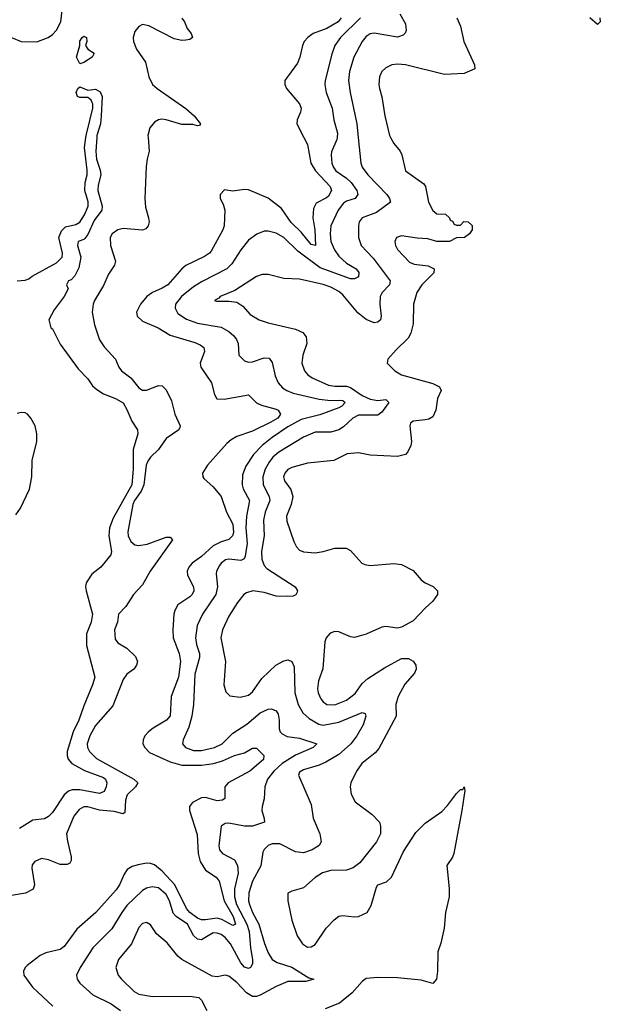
# Model space of a CAD drawing. Header units: inches. Extents: x 2143765 to 2212928, y 878963 to 1017374.
# Tile 39 of 256: x 2160643 to 2163604, y 895582 to 900601. Entities that reach past the tile are written whole.
import ezdxf

# ---------------------------------------------------------------- set-up
doc = ezdxf.new("R2010")
doc.units = ezdxf.units.IN
doc.header["$MEASUREMENT"] = 0
doc.layers.add('C1869', color=7, linetype='Continuous')
doc.layers.add('C1960', color=7, linetype='Continuous')

msp = doc.modelspace()

# ---------------------------------------------------------------- linework, layer by layer
at = {"layer": 'C1869', "color": 5}
for points, elevation in [([(2161297.4, 900000), (2161303.5, 899930), (2161292.4, 899890), (2161288.2, 899851.8), (2161281.2, 899690), (2161284.4, 899644.4), (2161300.6, 899590), (2161302.6, 899570), (2161297.8, 899550), (2161285.5, 899534.5), (2161270, 899527.1), (2161170, 899536.1), (2161143.1, 899530), (2161113.8, 899510), (2161105, 899490), (2161105.7, 899450), (2161132.2, 899370), (2161126.7, 899350), (2161096.5, 899303.5), (2161070, 899245.1), (2161024.6, 899170), (2161016.8, 899150), (2161012.5, 899110), (2161024.8, 899044.8), (2161049.6, 898969.6), (2161073.8, 898933.8), (2161131.2, 898870), (2161148.7, 898828.7), (2161161.7, 898810), (2161210, 898774.9), (2161250, 898724.4), (2161270, 898712.4), (2161290, 898713), (2161350, 898736.1), (2161370, 898733.8), (2161390, 898713.8), (2161417.8, 898657.8), (2161433.3, 898590), (2161461.4, 898530), (2161458.8, 898521.2), (2161453.7, 898510), (2161390, 898466.3), (2161350, 898409.8), (2161310, 898370.6), (2161295.7, 898350), (2161288.7, 898330), (2161275.3, 898230), (2161262.2, 898197.8), (2161228.6, 898150), (2161220.2, 898130), (2161194, 897990), (2161196.4, 897970), (2161210, 897940.2), (2161230, 897923.9), (2161250, 897919.8), (2161292.5, 897927.5), (2161390, 897962.6), (2161410, 897962.6), (2161421.7, 897950), (2161307.8, 897790), (2161270, 897719.7), (2161223.1, 897670), (2161184, 897610), (2161147, 897570), (2161141.1, 897530), (2161126.7, 897490), (2161130, 897443), (2161144, 897424), (2161190, 897396.5), (2161234.3, 897354.3), (2161243.2, 897330), (2161239, 897310), (2161224.7, 897290), (2161190, 897263.9), (2161170, 897237.4), (2161117.3, 897102.7), (2161030, 897002.5), (2161000.1, 896950), (2160986.3, 896910), (2160989, 896890), (2160999.5, 896870), (2161034.1, 896834.1), (2161224.2, 896730), (2161245.6, 896710), (2161233.1, 896690), (2161191.6, 896650), (2161182.6, 896622.6), (2161179.8, 896560.2), (2161170, 896552.6), (2161124.7, 896564.7), (2161050, 896571.9), (2160990, 896589.2), (2160970, 896587.6), (2160946, 896574), (2160919.2, 896540.8), (2160881.8, 896450), (2160886.3, 896413.7), (2160906.1, 896333.9), (2160905.4, 896314.6), (2160897.9, 896302.1), (2160885, 896295), (2160850, 896294), (2160790, 896318.2), (2160754.8, 896325.2), (2160719.5, 896310), (2160706.4, 896293.6), (2160704, 896276), (2160718.9, 896190), (2160711.4, 896168.6), (2160671.7, 896148.3), (2160570, 896130.7)], 280), ([(2160630, 899270.4), (2160670, 899272.2), (2160690, 899279.5), (2160706.8, 899293.2), (2160830, 899361.3), (2160859.7, 899390), (2160861.3, 899410), (2160842, 899490), (2160855.6, 899524.4), (2160875.8, 899544.2), (2160930, 899556.9), (2160950, 899569), (2160973.2, 899606.8), (2160991.7, 899650), (2160991.5, 899671.5), (2160975.5, 899730), (2160976.8, 899770), (2160986.6, 899810), (2160987.1, 899832.9), (2160973.5, 899950), (2160981, 900000)], 260), ([(2161035.5, 900000), (2161031.8, 899930), (2161035.2, 899890), (2161053.1, 899833.1), (2161055.9, 899810), (2161042.7, 899757.3), (2161042, 899730), (2161063.8, 899650), (2161061.1, 899630), (2161022.1, 899577.9), (2160990, 899506.6), (2160974.6, 899485.4), (2160970, 899479.7), (2160940.5, 899470), (2160938, 899450), (2160954.8, 899390), (2160944.8, 899335.2), (2160924.4, 899295.6), (2160905.2, 899274.8), (2160891.1, 899268.9), (2160882, 899250), (2160890, 899228.7), (2160870, 899189), (2160818.8, 899121.2), (2160792, 899070), (2160802, 899030), (2160810, 899024.7), (2160850, 898946.8), (2160941.7, 898821.7), (2160990, 898770.4), (2161014.6, 898734.6), (2161035.8, 898715.8), (2161070, 898693), (2161132.2, 898670), (2161170, 898647.8), (2161190, 898614), (2161214.6, 898554.6), (2161243.8, 898510), (2161245.5, 898490), (2161221.5, 898410), (2161221.1, 898310), (2161214.2, 898230), (2161119.7, 898060.3), (2161100.9, 898010), (2161097.7, 897970), (2161111.7, 897890), (2161107.1, 897872.9), (2161057, 897810), (2161010, 897774.7), (2160982.3, 897730), (2160978.5, 897710), (2160981.3, 897690), (2161013.8, 897570), (2161007.6, 897530), (2160984.2, 897470), (2160983, 897410), (2161025.7, 897250), (2161014.6, 897210), (2160970, 897103.9), (2160944.6, 897030), (2160915.5, 896970), (2160885, 896870), (2160884.6, 896850), (2160890.6, 896830.6), (2160909.4, 896810), (2160974.1, 896774.1), (2161070, 896738.6), (2161080.1, 896730), (2161087.9, 896710), (2161084.7, 896690), (2161073.8, 896666.2), (2161050, 896657.2), (2160950, 896675.4), (2160910, 896674.3), (2160891.2, 896668.8), (2160870.4, 896649.6), (2160810, 896558.7), (2160790, 896539.3), (2160770, 896527.7), (2160710, 896520.4), (2160641.2, 896478.8)], 260), ([(2162091.9, 900000), (2162110, 899963.8), (2162128.2, 899870), (2162150.7, 899830), (2162226.6, 899750), (2162233, 899730), (2162218.3, 899701.7), (2162207.9, 899692.1), (2162155.2, 899664.8), (2162141.8, 899638.2), (2162137.9, 899590), (2162147.8, 899530), (2162150.8, 899449.2), (2162130, 899454.2), (2162077.9, 899517.9), (2162026.6, 899566.6), (2161978, 899638), (2161910, 899691.8), (2161810, 899734.2), (2161790, 899735.6), (2161730, 899726.6), (2161687.3, 899732.7), (2161666, 899710), (2161666, 899690), (2161680.7, 899660.7), (2161688.5, 899630), (2161684.8, 899550), (2161679.4, 899530), (2161618.6, 899421.4), (2161610, 899409.8), (2161586.1, 899393.9), (2161490, 899347.4), (2161469.7, 899330.3), (2161398.4, 899250), (2161370, 899231.9), (2161320.8, 899210), (2161292.1, 899190), (2161259.4, 899150), (2161238.7, 899110), (2161241.7, 899090), (2161270, 899063.9), (2161349.2, 899029.2), (2161410, 898992.1), (2161535.4, 898955.4), (2161563.6, 898943.6), (2161581.1, 898930), (2161585.1, 898910), (2161563.5, 898850), (2161566.7, 898830), (2161621.5, 898750), (2161636.2, 898690), (2161648.4, 898668.4), (2161685.6, 898665.6), (2161810, 898689.1), (2161850, 898647.2), (2161875.2, 898635.2), (2161950, 898615.8), (2161961.6, 898610), (2161973.2, 898590), (2161958.6, 898570), (2161923.5, 898550), (2161830, 898503.6), (2161750, 898475.8), (2161720.9, 898459.1), (2161699.4, 898440.6), (2161600.2, 898330), (2161575.3, 898290), (2161576.4, 898270), (2161582.2, 898262.2), (2161630, 898219.1), (2161670.1, 898170), (2161698.2, 898090), (2161729.4, 898030), (2161733.2, 897986.8), (2161728.1, 897970), (2161710, 897951.9), (2161670, 897939.2), (2161630, 897918), (2161570, 897864.1), (2161521.7, 897830), (2161505, 897810), (2161497.6, 897790), (2161498.9, 897770), (2161528.9, 897710), (2161530.1, 897690), (2161521.6, 897670), (2161510, 897658), (2161450, 897618), (2161433.8, 897590), (2161429.6, 897570), (2161423, 897490), (2161425.5, 897450), (2161455.3, 897370), (2161463.6, 897330), (2161452, 897250), (2161416.1, 897150), (2161410, 897052.3), (2161392.2, 897030), (2161324.4, 896990), (2161299.2, 896970), (2161281.5, 896950), (2161271.8, 896930), (2161271, 896910), (2161280.6, 896890), (2161305.7, 896865.7), (2161410, 896818.4), (2161470, 896801.3), (2161570, 896800.8), (2161631.3, 896810), (2161677.6, 896822.4), (2161738.9, 896850), (2161790, 896863.5), (2161830, 896887.1), (2161850, 896888.1), (2161887.6, 896850), (2161886.9, 896830), (2161816.3, 896770), (2161705.6, 896710), (2161688.6, 896690), (2161688.8, 896631.2), (2161677.8, 896622.2), (2161650, 896619.5), (2161590, 896635.6), (2161570, 896635), (2161523.6, 896610), (2161508.9, 896590), (2161509.2, 896570), (2161547.2, 896447.2), (2161553.1, 896350), (2161563.6, 896310), (2161590, 896265.7), (2161644.9, 896230), (2161660.8, 896210), (2161684.9, 896110), (2161731.4, 896030), (2161743.1, 895990), (2161730, 895984.2), (2161674.4, 896014.4), (2161650, 896020.8), (2161590, 896012.1), (2161570, 896012.2), (2161550, 896020.5), (2161511.2, 896050), (2161493.6, 896070), (2161434.4, 896190), (2161370, 896261.2), (2161330, 896292.5), (2161310, 896299.6), (2161290, 896300.7), (2161246.8, 896293.2), (2161215.9, 896284.1), (2161190.8, 896269.2), (2161175.1, 896244.9), (2161151.5, 896190), (2161134.4, 896165.6), (2161030.9, 896049.1), (2160934.8, 895965.2), (2160870, 895876.5), (2160850, 895862), (2160775.6, 895844.4), (2160747.2, 895830), (2160680.3, 895779.7), (2160670.3, 895770), (2160661.5, 895750), (2160664.7, 895730), (2160708.2, 895670), (2160812.4, 895572.4)], 320), ([(2162261.5, 900000), (2162260.8, 899990), (2162233.6, 899926.4), (2162230.8, 899910), (2162234.8, 899870), (2162241.5, 899850), (2162255.4, 899830), (2162310, 899792.4), (2162333.6, 899770), (2162361.9, 899730), (2162367.6, 899710), (2162353.7, 899690), (2162310, 899675.3), (2162294.7, 899665.3), (2162266.8, 899630), (2162229.7, 899550.3), (2162225.9, 899510), (2162229.7, 899470.3), (2162248, 899428), (2162270, 899396.1), (2162310, 899359.2), (2162358.3, 899330), (2162372.8, 899312.9), (2162370.2, 899290), (2162350, 899279), (2162330, 899280.5), (2162175.1, 899335.1), (2162060.5, 899420.5), (2161990, 899489.8), (2161950, 899512.8), (2161910, 899522.7), (2161890, 899523.1), (2161852, 899508), (2161810, 899476.4), (2161770, 899427.7), (2161724.1, 899355.9), (2161698.9, 899330), (2161573.5, 899266.5), (2161530, 899239.1), (2161468.5, 899190), (2161437.7, 899150), (2161435, 899130), (2161450, 899102.7), (2161494.2, 899074.2), (2161550, 899054.4), (2161670, 899033.4), (2161710, 899011.7), (2161734.3, 898990), (2161747.7, 898970), (2161756.5, 898950), (2161760.4, 898890), (2161790, 898862.6), (2161810, 898854.9), (2161830, 898856.5), (2161890, 898877.6), (2161914.9, 898874.9), (2161930, 898853.4), (2161945.8, 898785.8), (2161961.5, 898750), (2161983.8, 898723.8), (2162004.6, 898710), (2162037.1, 898697.1), (2162170, 898666), (2162230, 898659.2), (2162281.4, 898661.4), (2162290, 898660.2), (2162302.2, 898650), (2162286.5, 898630), (2162270, 898622.2), (2162173.3, 898586.7), (2162077.6, 898562.4), (2162010, 898525.3), (2161930, 898470.9), (2161879.5, 898430), (2161835.7, 898384.3), (2161795.3, 898324.7), (2161779.3, 898280.7), (2161777.9, 898230), (2161783.1, 898210), (2161814.7, 898150), (2161798.9, 898070), (2161796.7, 898010), (2161802.2, 897930), (2161793.5, 897866.5), (2161788, 897852), (2161770, 897844.2), (2161710, 897851.3), (2161692.9, 897847.1), (2161670, 897830.8), (2161661.2, 897818.8), (2161646.2, 897790), (2161644.2, 897775.8), (2161651.3, 897710), (2161642.7, 897670), (2161575.5, 897570), (2161547.4, 897512.6), (2161539.1, 897450), (2161544.4, 897415.6), (2161559.1, 897370), (2161559.9, 897350), (2161536.1, 897263.9), (2161528.6, 897110), (2161520.6, 897050), (2161505, 896995), (2161476.2, 896930), (2161472.6, 896910), (2161487.8, 896890), (2161530, 896875.9), (2161570, 896875.4), (2161635.6, 896890), (2161676.1, 896910), (2161730, 896963.2), (2161800.9, 897010), (2161870, 897068.1), (2161910, 897086.7), (2161927.3, 897087.3), (2161950, 897078), (2161960.3, 897060.3), (2161966, 897030), (2161965.7, 896985.7), (2161970.8, 896970.8), (2161980.6, 896960.6), (2162007.6, 896947.6), (2162070, 896938.6), (2162158.7, 896910), (2162139.6, 896890), (2162050, 896851.2), (2161980.9, 896810), (2161938.2, 896770), (2161907.2, 896730), (2161892.7, 896690), (2161890.2, 896630), (2161879.4, 896590), (2161878.2, 896570), (2161890.3, 896529.6), (2161890.5, 896510), (2161829.5, 896490.5), (2161790, 896490.5), (2161710, 896504.8), (2161690, 896503.1), (2161670.2, 896489.8), (2161658.3, 896390), (2161662.2, 896370), (2161676.5, 896350), (2161737.5, 896317.5), (2161753.1, 896290), (2161756.3, 896250), (2161739, 896170), (2161738.4, 896130), (2161749.2, 896090), (2161800.7, 895990), (2161812.5, 895952.5), (2161819.5, 895870), (2161830.5, 895809.6), (2161830, 895787.6), (2161820.7, 895770), (2161810, 895763.8), (2161790, 895771.7), (2161770, 895792.4), (2161718, 895890), (2161690, 895923.2), (2161670, 895936.9), (2161650, 895945), (2161630, 895946.5), (2161570, 895911.2), (2161550, 895913.4), (2161530, 895932.8), (2161498.5, 895990), (2161440.6, 896030), (2161425.8, 896045.8), (2161407.2, 896110), (2161390, 896142), (2161350, 896175), (2161319.1, 896180.9), (2161290, 896173.7), (2161270, 896161.9), (2161190, 896085.6), (2161163.3, 896050), (2161113.6, 895966.4), (2161015.1, 895870), (2160951, 895770), (2160932.9, 895730), (2160936, 895710), (2160950.3, 895690), (2161015.6, 895630), (2161110, 895584.6), (2161156.2, 895550)], 340), ([(2162369.7, 900000), (2162382.6, 899870), (2162390, 899849.1), (2162418, 899810), (2162515.8, 899710), (2162528.3, 899690), (2162533.7, 899670), (2162462.4, 899617.6), (2162390.1, 899589.9), (2162373.4, 899570), (2162370.2, 899550), (2162370.2, 899490), (2162384.2, 899450), (2162445.1, 899385.1), (2162532.7, 899270), (2162528.7, 899250), (2162491, 899210), (2162480.6, 899190), (2162478.8, 899150), (2162486.4, 899090), (2162483.1, 899070), (2162470, 899058.5), (2162450, 899054.8), (2162410, 899072.2), (2162366.9, 899106.9), (2162290, 899198.3), (2162270, 899215.6), (2162230, 899238.1), (2162190, 899251.4), (2162070, 899277.3), (2161990, 899281.2), (2161910, 899301.5), (2161878.7, 899301.3), (2161850, 899291.5), (2161739.3, 899220.7), (2161665.5, 899190), (2161658.9, 899181.1), (2161636, 899170), (2161646, 899166), (2161710, 899166.7), (2161750, 899160.6), (2161780.1, 899140.1), (2161818.1, 899098.1), (2161863.7, 899070), (2161910, 899055.3), (2162050, 899023.5), (2162086.7, 899006.7), (2162104.2, 898984.2), (2162107.7, 898950), (2162087.3, 898890), (2162080.9, 898850), (2162095.2, 898810), (2162112.2, 898790), (2162135, 898775), (2162217.7, 898737.7), (2162250, 898732.7), (2162310, 898732), (2162330, 898726.6), (2162390, 898685.7), (2162430, 898666.3), (2162470, 898660.4), (2162510, 898664), (2162526, 898650), (2162490, 898599.8), (2162470, 898584.4), (2162370, 898584.3), (2162341.2, 898570), (2162294.5, 898525.5), (2162270, 898509.9), (2162230, 898498.3), (2162150, 898497.7), (2162090, 898473.3), (2161963.9, 898396.1), (2161934.6, 898370), (2161914.8, 898345.2), (2161894.2, 898310), (2161882, 898270), (2161885.1, 898230), (2161915.6, 898170), (2161918.1, 898150), (2161894.5, 898090), (2161885.7, 898050), (2161889.1, 897970), (2161876.1, 897890), (2161877.5, 897850), (2161890, 897817.8), (2161902.9, 897802.9), (2162048.5, 897710), (2162059.3, 897690), (2162058, 897682), (2162051.8, 897668.2), (2162037.6, 897662.4), (2162010, 897660.2), (2161950, 897661.7), (2161890, 897680.5), (2161831, 897689), (2161800, 897680), (2161786.3, 897670), (2161753.6, 897630), (2161710, 897561), (2161676.8, 897490), (2161668, 897450), (2161691.7, 897330), (2161684.7, 897210), (2161694, 897174), (2161714.7, 897154.7), (2161766.7, 897146.7), (2161810, 897157.2), (2161830, 897174.2), (2161877.3, 897242.7), (2161948.9, 897310), (2161990, 897332.5), (2162010, 897337.5), (2162030, 897328.5), (2162042.5, 897302.5), (2162046.4, 897170), (2162063, 897110), (2162087.5, 897067.5), (2162118.6, 897038.6), (2162169.2, 897009.2), (2162190, 897005.5), (2162270, 897020.1), (2162390, 897068.8), (2162403.8, 897063.8), (2162407.4, 897050), (2162393.7, 897006.3), (2162361.7, 896950), (2162330.8, 896910), (2162299.8, 896880.2), (2162270, 896855.5), (2162203.6, 896816.4), (2162170, 896801.1), (2162090, 896776.8), (2162070, 896765.2), (2162065.5, 896750), (2162130, 896601), (2162139, 896530), (2162173.4, 896450), (2162180.3, 896410), (2162170, 896391.8), (2162134, 896370), (2162090, 896353.7), (2162050, 896359.1), (2161970, 896399.1), (2161930, 896399.6), (2161909.3, 896390.7), (2161889.6, 896370.4), (2161883.4, 896356.6), (2161872.8, 896287.2), (2161830, 896209.8), (2161811.1, 896150), (2161809.3, 896110), (2161814.4, 896090), (2161830, 896050.2), (2161862.7, 895990), (2161891.2, 895891.2), (2161910, 895844.9), (2161930, 895810.3), (2161955.6, 895795.6), (2162030, 895771.9), (2162117.5, 895717.5), (2162142.8, 895710), (2162101.3, 895698.7), (2162010, 895697.6), (2161950, 895672.6), (2161870, 895628.8), (2161850, 895622.1), (2161830, 895622.3), (2161799.8, 895639.8), (2161750, 895693.3), (2161710, 895725.3), (2161690, 895730.9), (2161650, 895721.7), (2161624.7, 895724.7), (2161470, 895809.7), (2161450, 895827.1), (2161394.7, 895894.7), (2161341.2, 895941.2), (2161310, 895987.3), (2161290, 895999.6), (2161270, 895994.3), (2161250, 895973), (2161213.5, 895890), (2161147.1, 895810), (2161133.6, 895770), (2161145.8, 895730), (2161161.3, 895710), (2161227, 895647), (2161250, 895634), (2161321, 895621), (2161510, 895623.1), (2161556.2, 895616.2), (2161570, 895602.8), (2161597.1, 895550)], 360), ([(2162534.4, 900000), (2162550, 899970.4), (2162583.7, 899930), (2162592.4, 899912.4), (2162610.3, 899830), (2162704.5, 899764.5), (2162712.8, 899750), (2162728.1, 899670), (2162750, 899628), (2162770, 899610.7), (2162814, 899610), (2162834, 899590), (2162838, 899578), (2162850, 899574), (2162858, 899558), (2162870, 899554), (2162890, 899554), (2162908.4, 899571.6), (2162930, 899570.8), (2162950, 899551.3), (2162950.6, 899530), (2162936, 899510), (2162911.3, 899490), (2162870, 899489), (2162834, 899470), (2162770.4, 899469.6), (2162723.5, 899483.5), (2162670, 899486.3), (2162590, 899499.3), (2162564.9, 899490), (2162556.5, 899470), (2162559.6, 899450), (2162570.3, 899430), (2162630, 899365), (2162654.6, 899354.6), (2162726.6, 899346.6), (2162756.4, 899330), (2162755.3, 899310), (2162693.2, 899250), (2162667.3, 899210), (2162651.2, 899150), (2162650.2, 899049.8), (2162638, 899002), (2162623.4, 898976.6), (2162562.2, 898917.8), (2162520.7, 898870), (2162517.3, 898850), (2162556.4, 898810), (2162590, 898790.3), (2162750, 898746.8), (2162784, 898730), (2162792.2, 898710), (2162773.7, 898670), (2162765.4, 898610), (2162750, 898576.9), (2162730, 898565.1), (2162710, 898560.4), (2162650, 898554.3), (2162636.4, 898543.6), (2162632.4, 898530), (2162640.2, 898450), (2162636.8, 898430), (2162622.6, 898397.4), (2162610, 898383.8), (2162570, 898374.5), (2162430, 898381.2), (2162370, 898392.1), (2162312.3, 898387.7), (2162245.6, 898354.4), (2162110, 898339.8), (2162030, 898318), (2162010, 898308.3), (2161994.9, 898290), (2161988.4, 898270), (2161992.8, 898250), (2162025.9, 898205.9), (2162036.1, 898170), (2162028.1, 898130), (2162003.2, 898070), (2162004.4, 898044.4), (2162041, 897941), (2162054.5, 897914.5), (2162070, 897897), (2162090, 897887.9), (2162150, 897883.2), (2162190, 897889.3), (2162250, 897907.2), (2162307.2, 897907.2), (2162330, 897895.5), (2162387.7, 897830), (2162403.4, 897823.4), (2162430, 897818), (2162550, 897828.2), (2162590, 897823), (2162650, 897793), (2162690, 897745.5), (2162710, 897730.4), (2162751.9, 897711.9), (2162773.4, 897690), (2162772.7, 897670), (2162750, 897637), (2162710, 897601.3), (2162650, 897536.8), (2162590, 897503.5), (2162570, 897498.7), (2162510, 897507), (2162490, 897504.1), (2162410, 897468.8), (2162350, 897452.1), (2162330, 897454.7), (2162270, 897480.4), (2162250, 897481.7), (2162226.6, 897473.4), (2162206, 897450), (2162199.7, 897430), (2162188.8, 897291.2), (2162167.3, 897230), (2162161.9, 897190), (2162164.7, 897170), (2162179, 897139), (2162190, 897124.4), (2162210, 897110.1), (2162250, 897108.6), (2162310, 897131.6), (2162353.6, 897166.4), (2162390, 897216.5), (2162417.4, 897242.6), (2162503.1, 897296.9), (2162590, 897344.2), (2162625.1, 897345.1), (2162650, 897331.6), (2162662.3, 897310), (2162664.4, 897290), (2162655.8, 897270), (2162606.9, 897213.1), (2162573.2, 897150), (2162560.5, 897110), (2162562.2, 897050), (2162474.8, 896885.2), (2162456.4, 896863.6), (2162387.1, 896810), (2162359.8, 896770), (2162331.7, 896710), (2162328.4, 896690), (2162332.8, 896652.9), (2162353.6, 896613.6), (2162440.5, 896550), (2162477.6, 896510), (2162483.1, 896490), (2162482, 896450), (2162462.3, 896410), (2162377.5, 896302.5), (2162343.1, 896276.9), (2162310, 896264.8), (2162230, 896263.9), (2162187.8, 896252.2), (2162150, 896228.7), (2162090, 896174.7), (2162030, 896159), (2162011.1, 896148.9), (2162010.6, 896109.4), (2162030, 896011.3), (2162058.3, 895930), (2162084.6, 895890), (2162110, 895873.4), (2162130, 895874), (2162150, 895886.7), (2162205.6, 895970), (2162247, 896013), (2162270, 896030.3), (2162290, 896035.3), (2162348.4, 896028.4), (2162370, 896030.2), (2162415.4, 896050), (2162435.3, 896084.7), (2162461.6, 896178.3), (2162470, 896190.2), (2162513.7, 896206.3), (2162539.2, 896230), (2162599.8, 896360.2), (2162662.4, 896457.6), (2162710, 896504.9), (2162795.3, 896564.7), (2162824.9, 896595.1), (2162870, 896656.9), (2162890, 896676.5), (2162902.7, 896677.3), (2162910, 896690.3), (2162912.1, 896672.1), (2162898.4, 896570), (2162857.1, 896350), (2162850, 896331.8), (2162821.3, 896290), (2162832.8, 896172.8), (2162832.8, 896130), (2162814.7, 896050), (2162807.1, 895970), (2162790, 895893.2), (2162774.9, 895850), (2162774, 895750), (2162769.1, 895710), (2162750, 895688.6), (2162690, 895705.7), (2162570, 895717.5), (2162470, 895718.7), (2162410, 895713.3), (2162390, 895698.9), (2162338.9, 895641.1), (2162273, 895587), (2162201, 895559)], 380), ([(2160623.7, 898076.3), (2160647.3, 898110), (2160692.8, 898207.2), (2160705.5, 898270), (2160706.5, 898353.5), (2160730.8, 898450), (2160730.8, 898490), (2160721.1, 898530), (2160700.4, 898570), (2160683, 898590), (2160670, 898596.8), (2160650, 898598), (2160630, 898592.8)], 260)]:
    msp.add_lwpolyline(points, dxfattribs=dict(at, elevation=elevation))
at = {"layer": 'C1960', "color": 5}
for points, elevation in [([(2160490, 900608.5), (2160533.7, 900550), (2160601.3, 900510), (2160650, 900489.3), (2160730, 900488.3), (2160787.8, 900510), (2160810, 900524.7), (2160830, 900546.5), (2160852, 900590), (2160864.1, 900690)], 280), ([(2161470, 900608.4), (2161483.1, 900590), (2161496.3, 900556.3), (2161516.5, 900530), (2161523.8, 900510), (2161510, 900500.5), (2161490, 900496), (2161470, 900495.3), (2161430, 900503.1), (2161302, 900570), (2161270, 900576.3), (2161250, 900566.8), (2161230, 900540.5), (2161222, 900510), (2161223, 900490), (2161238.3, 900450), (2161284.1, 900384.1), (2161300.9, 900310), (2161320.6, 900270), (2161343.2, 900250), (2161490, 900148.2), (2161533.4, 900110), (2161564.9, 900070), (2161559, 900061), (2161550, 900059.6), (2161526.1, 900066.1), (2161470, 900066.7), (2161390, 900090.4), (2161367.1, 900092.9), (2161350, 900091.1), (2161330, 900079), (2161306.2, 900050), (2161296.6, 900010), (2161297.4, 900000)], 280), ([(2162281.8, 900610), (2162266.3, 900590), (2162210, 900556.3), (2162140.2, 900530), (2162111.5, 900510), (2162092.8, 900490), (2162084.4, 900470), (2162072.3, 900410), (2162060.2, 900379.8), (2161995.8, 900290), (2161994.4, 900270), (2162003.1, 900250), (2162070, 900171.6), (2162078.5, 900150), (2162075.4, 900130), (2162057.2, 900090), (2162056.9, 900070), (2162091.9, 900000)], 320), ([(2162380.7, 900610), (2162279.2, 900510), (2162250.8, 900470), (2162234.5, 900425.5), (2162200.9, 900290), (2162199.4, 900270), (2162206.6, 900230), (2162236.6, 900150), (2162244.2, 900090), (2162263, 900023), (2162261.5, 900000)], 340), ([(2162581.8, 900630), (2162610, 900580.4), (2162613.9, 900546.1), (2162608.6, 900531.4), (2162598.1, 900521.9), (2162570, 900511.6), (2162450, 900532.2), (2162430, 900528.4), (2162410, 900515.2), (2162390, 900489.8), (2162346.1, 900410), (2162324.1, 900335.9), (2162320.1, 900290), (2162327.9, 900230), (2162362.7, 900070), (2162369.7, 900000)], 360), ([(2162871.3, 900610), (2162890, 900568.4), (2162908.2, 900490), (2162962, 900370), (2162964.7, 900350), (2162910, 900326), (2162810, 900321), (2162610, 900369.8), (2162570, 900374.6), (2162540.7, 900370), (2162510, 900356), (2162490, 900336.9), (2162477.3, 900310), (2162474.4, 900270), (2162477.6, 900250), (2162490, 900206.8), (2162505.2, 900110), (2162529.2, 900010), (2162534.4, 900000)], 380), ([(2163600.8, 900610), (2163603.8, 900590), (2163590, 900576.2), (2163550, 900609.8)], 380), ([(2160981, 900000), (2160983.5, 900016.5), (2161016, 900150), (2161016.4, 900170), (2161007.2, 900190), (2160990, 900203.8), (2160950, 900204.5), (2160937, 900210), (2160931.6, 900230), (2160939.5, 900250), (2160950, 900258.4), (2160990, 900241.5), (2161030, 900246.5), (2161053.5, 900233.5), (2161064.1, 900210), (2161059.2, 900110), (2161054.3, 900070), (2161036, 900010), (2161035.5, 900000)], 260)]:
    msp.add_lwpolyline(points, dxfattribs=dict(at, elevation=elevation))
at = {"layer": 'C1960', "color": 5, "elevation": 260}
msp.add_lwpolyline([(2160950, 900375.1), (2160932, 900410), (2160949.7, 900470), (2160950, 900491), (2160960.9, 900510), (2160970, 900516.4), (2160982.8, 900510), (2160985.5, 900490), (2160979.1, 900470), (2160990.3, 900450.3), (2161023, 900430), (2161011.8, 900410), (2160970, 900383.1)], close=True, dxfattribs=at)

doc.saveas('drawing.dxf')
